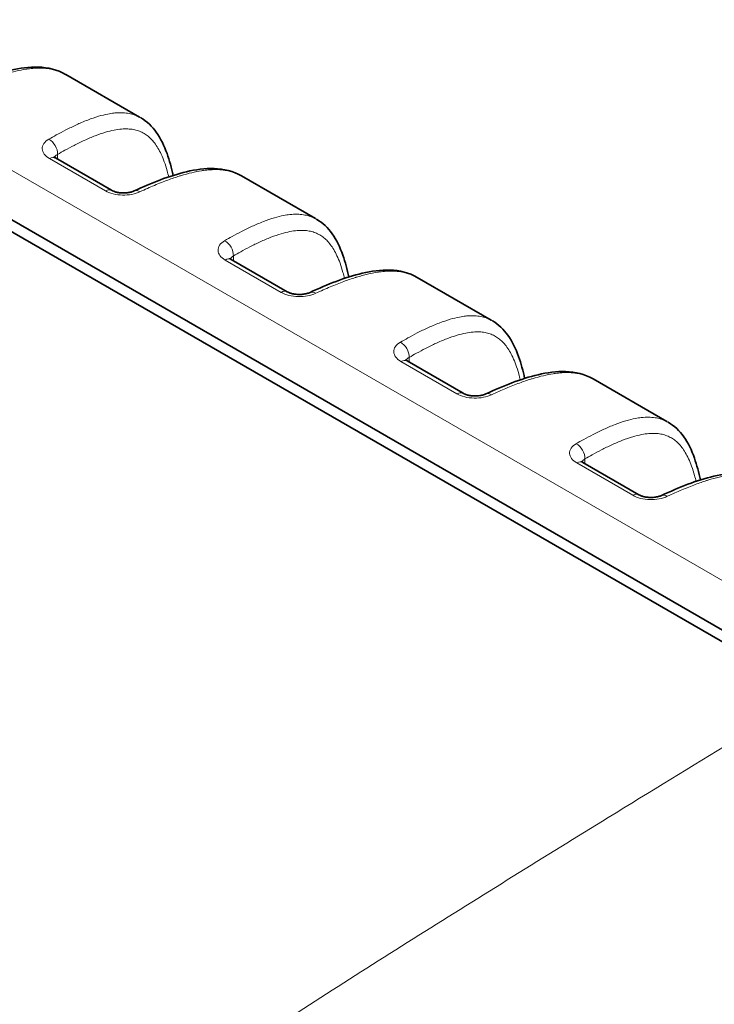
# Model space of a CAD drawing. Header units: millimetres. Extents: x 5 to 415, y 5 to 292.
# Tile 63 of 112: x 288 to 299, y 243 to 259. Entities that reach past the tile are written whole.
import ezdxf

# ---------------------------------------------------------------- set-up
doc = ezdxf.new("R2010")
doc.units = ezdxf.units.MM
doc.layers.add('Sichtbar (ISO)', color=7, linetype='Continuous', lineweight=35)
doc.layers.add('Sichtbar schmal (ISO)', color=7, linetype='Continuous', lineweight=18)

msp = doc.modelspace()

# ---------------------------------------------------------------- linework, layer by layer
at = {"layer": 'Sichtbar (ISO)'}
for p, q in [((262.5148717, 270.02672333), (300.69884924, 247.98119362)), ((300.91099129, 248.04963974), (262.72700407, 270.09517504)), ((288.70345564, 257.93879946), (289.89289218, 257.25207796)), ((288.53944854, 256.59479565), (289.44067227, 256.07447388)), ((291.53188277, 256.3058063), (292.7213193, 255.6190848)), ((291.36787566, 254.96180249), (292.2690994, 254.44148072)), ((294.36030989, 254.67281314), (295.54974643, 253.98609164)), ((294.19630279, 253.32880933), (295.09752652, 252.80848756)), ((297.18873702, 253.03981998), (298.37817355, 252.35309848)), ((297.02472991, 251.69581616), (297.92595365, 251.1754944)), ((293.41062927, 243.47028269), (293.41062927, 243.47029209))]:
    msp.add_line(p, q, dxfattribs=at)
for points, knots in [([(286.97873746, 257.69742557), (287.25827892, 257.82680171), (287.53994517, 257.94047386), (287.96738717, 258.04118709), (288.11664992, 258.0622292), (288.41711991, 258.05265057), (288.57165434, 258.01516005), (288.7027265, 257.93972783)], [0, 0, 0, 0, 0.11209835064, 0.11209835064, 0.17192853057, 0.17192853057, 0.23585380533, 0.23585380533, 0.23585380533, 0.23585380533]), ([(289.91304409, 257.24095146), (290.01158057, 257.18393963), (290.09547897, 257.10225411), (290.23535873, 256.90650416), (290.29042972, 256.78882806), (290.37418818, 256.55280578), (290.40518878, 256.43474555), (290.43085443, 256.31295718)], [0, 0, 0, 0, 0.05076612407, 0.05076612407, 0.10691553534, 0.10691553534, 0.15758040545, 0.15758040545, 0.15758040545, 0.15758040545]), ([(288.51466625, 256.61350644), (288.51466625, 256.61350644), (288.5146715, 256.61349942), (288.51480009, 256.6133326), (288.51561729, 256.61230296), (288.52035779, 256.60773999), (288.52620644, 256.60289346), (288.53636718, 256.59660636), (288.53787215, 256.59570582), (288.53944968, 256.59479499)], [0.013398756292, 0.013398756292, 0.013398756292, 0.013398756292, 0.013725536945, 0.013725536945, 0.017308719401, 0.017308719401, 0.023282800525, 0.023282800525, 0.024260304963, 0.024260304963, 0.024260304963, 0.024260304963]), ([(289.80716459, 256.06443241), (290.08670604, 256.19380855), (290.3683723, 256.3074807), (290.7958143, 256.40819393), (290.94507704, 256.42923604), (291.24554704, 256.41965741), (291.40008146, 256.38216689), (291.53115363, 256.30673466)], [0, 0, 0, 0, 0.11209835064, 0.11209835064, 0.17192853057, 0.17192853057, 0.23585380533, 0.23585380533, 0.23585380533, 0.23585380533]), ([(289.44067134, 256.07447442), (289.44993933, 256.06912374), (289.46195995, 256.063343), (289.49002943, 256.05266542), (289.50649711, 256.0476671), (289.54326862, 256.03923686), (289.56421497, 256.03589449), (289.60831066, 256.03178472), (289.63204672, 256.03117458), (289.67895414, 256.03303102), (289.7026678, 256.03565304), (289.74588101, 256.0434842), (289.76599528, 256.04880557), (289.79185327, 256.05780987), (289.80009834, 256.06116224), (289.807166, 256.06443307)], [0, 0, 0, 0, 0.00574183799, 0.00574183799, 0.011658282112, 0.011658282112, 0.018136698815, 0.018136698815, 0.025095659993, 0.025095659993, 0.032335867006, 0.032335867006, 0.039531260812, 0.039531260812, 0.043433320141, 0.043433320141, 0.043433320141, 0.043433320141]), ([(292.74147121, 255.6079583), (292.8400077, 255.55094646), (292.9239061, 255.46926095), (293.06378586, 255.273511), (293.11885684, 255.1558349), (293.20261531, 254.91981262), (293.23361591, 254.80175239), (293.25928155, 254.67996402)], [0, 0, 0, 0, 0.05076612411, 0.05076612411, 0.10691553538, 0.10691553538, 0.15758040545, 0.15758040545, 0.15758040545, 0.15758040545]), ([(291.34309337, 254.98051328), (291.34309337, 254.98051328), (291.34309862, 254.98050626), (291.34322721, 254.98033944), (291.34404441, 254.9793098), (291.34878492, 254.97474683), (291.35463357, 254.9699003), (291.36479431, 254.96361319), (291.36629927, 254.96271266), (291.36787681, 254.96180183)], [0.013398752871, 0.013398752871, 0.013398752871, 0.013398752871, 0.013725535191, 0.013725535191, 0.017308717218, 0.017308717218, 0.023282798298, 0.023282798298, 0.024260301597, 0.024260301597, 0.024260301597, 0.024260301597]), ([(292.63559171, 254.43143925), (292.91513317, 254.56081539), (293.19679942, 254.67448754), (293.62424142, 254.77520076), (293.77350417, 254.79624288), (294.07397416, 254.78666425), (294.22850859, 254.74917373), (294.35958075, 254.6737415)], [0, 0, 0, 0, 0.11209835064, 0.11209835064, 0.17192853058, 0.17192853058, 0.23585380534, 0.23585380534, 0.23585380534, 0.23585380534]), ([(292.26909847, 254.44148126), (292.27836646, 254.43613058), (292.29038707, 254.43034984), (292.31845656, 254.41967226), (292.33492424, 254.41467394), (292.37169575, 254.4062437), (292.39264209, 254.40290133), (292.43673779, 254.39879156), (292.46047384, 254.39818142), (292.50738127, 254.40003786), (292.53109492, 254.40265988), (292.57430813, 254.41049104), (292.59442241, 254.41581241), (292.62028039, 254.4248167), (292.62852546, 254.42816908), (292.63559313, 254.4314399)], [0, 0, 0, 0, 0.005741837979, 0.005741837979, 0.011658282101, 0.011658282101, 0.018136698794, 0.018136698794, 0.02509565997, 0.02509565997, 0.032335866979, 0.032335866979, 0.039531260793, 0.039531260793, 0.043433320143, 0.043433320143, 0.043433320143, 0.043433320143]), ([(295.56989834, 253.97496514), (295.66843482, 253.9179533), (295.75233322, 253.83626779), (295.89221298, 253.64051784), (295.94728397, 253.52284174), (296.03104243, 253.28681946), (296.06204303, 253.16875923), (296.08770868, 253.04697085)], [0, 0, 0, 0, 0.05076612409, 0.05076612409, 0.10691553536, 0.10691553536, 0.15758040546, 0.15758040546, 0.15758040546, 0.15758040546]), ([(294.1715205, 253.34752012), (294.1715205, 253.34752012), (294.17152575, 253.3475131), (294.17165434, 253.34734628), (294.17247154, 253.34631663), (294.17721204, 253.34175366), (294.1830607, 253.33690714), (294.19322143, 253.33062003), (294.1947264, 253.32971949), (294.19630393, 253.32880866)], [0.01339875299, 0.01339875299, 0.01339875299, 0.01339875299, 0.013725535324, 0.013725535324, 0.017308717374, 0.017308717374, 0.023282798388, 0.023282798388, 0.024260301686, 0.024260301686, 0.024260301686, 0.024260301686]), ([(295.46401884, 252.79844609), (295.74356029, 252.92782222), (296.02522655, 253.04149438), (296.45266855, 253.1422076), (296.60193129, 253.16324972), (296.90240128, 253.15367109), (297.05693571, 253.11618057), (297.18800788, 253.04074834)], [0, 0, 0, 0, 0.11209835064, 0.11209835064, 0.17192853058, 0.17192853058, 0.23585380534, 0.23585380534, 0.23585380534, 0.23585380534]), ([(295.09752559, 252.80848809), (295.10679358, 252.80313742), (295.1188142, 252.79735668), (295.14688368, 252.7866791), (295.16335136, 252.78168078), (295.20012287, 252.77325053), (295.22106922, 252.76990817), (295.26516491, 252.7657984), (295.28890097, 252.76518826), (295.33580839, 252.7670447), (295.35952205, 252.76966672), (295.40273526, 252.77749788), (295.42284953, 252.78281925), (295.44870752, 252.79182354), (295.45695259, 252.79517592), (295.46402025, 252.79844674)], [0, 0, 0, 0, 0.005741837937, 0.005741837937, 0.011658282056, 0.011658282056, 0.018136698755, 0.018136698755, 0.025095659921, 0.025095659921, 0.032335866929, 0.032335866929, 0.039531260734, 0.039531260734, 0.043433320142, 0.043433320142, 0.043433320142, 0.043433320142]), ([(298.39832546, 252.34197198), (298.49686194, 252.28496015), (298.58076034, 252.20327463), (298.7206401, 252.00752469), (298.77571109, 251.88984859), (298.85946955, 251.6538263), (298.89047016, 251.53576607), (298.9161358, 251.41397769)], [0, 0, 0, 0, 0.05076612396, 0.05076612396, 0.1069155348, 0.1069155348, 0.15758040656, 0.15758040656, 0.15758040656, 0.15758040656]), ([(296.99994762, 251.71452695), (296.99994762, 251.71452695), (296.99995287, 251.71451994), (297.00008146, 251.71435312), (297.00089866, 251.71332347), (297.00563917, 251.7087605), (297.01148782, 251.70391397), (297.02164856, 251.69762687), (297.02315352, 251.69672633), (297.02473106, 251.6958155)], [0.01339875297, 0.01339875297, 0.01339875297, 0.01339875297, 0.0137255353, 0.0137255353, 0.017308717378, 0.017308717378, 0.023282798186, 0.023282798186, 0.024260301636, 0.024260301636, 0.024260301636, 0.024260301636]), ([(298.29244596, 251.16545293), (298.57198742, 251.29482906), (298.85365367, 251.40850121), (299.28109567, 251.50921444), (299.43035842, 251.53025655), (299.73082841, 251.52067792), (299.88536284, 251.4831874), (300.016435, 251.40775518)], [0, 0, 0, 0, 0.11209835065, 0.11209835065, 0.1719285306, 0.1719285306, 0.23585380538, 0.23585380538, 0.23585380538, 0.23585380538]), ([(297.92595272, 251.17549493), (297.93522071, 251.17014426), (297.94724132, 251.16436351), (297.97531081, 251.15368594), (297.99177849, 251.14868762), (298.02855, 251.14025737), (298.04949634, 251.13691501), (298.09359204, 251.13280524), (298.11732809, 251.1321951), (298.16423552, 251.13405153), (298.18794917, 251.13667356), (298.23116238, 251.14450472), (298.25127666, 251.14982609), (298.27713464, 251.15883038), (298.28537971, 251.16218276), (298.29244738, 251.16545358)], [0, 0, 0, 0, 0.005741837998, 0.005741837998, 0.011658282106, 0.011658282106, 0.018136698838, 0.018136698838, 0.025095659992, 0.025095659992, 0.032335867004, 0.032335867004, 0.039531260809, 0.039531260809, 0.043433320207, 0.043433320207, 0.043433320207, 0.043433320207])]:
    msp.add_open_spline(points, degree=3, knots=knots, dxfattribs=at)
for points in [[(288.70272728, 257.93972816), (288.70304369, 257.93954605), (288.70336007, 257.93936362), (288.70367641, 257.93918088)], [(289.91275295, 257.24111979), (289.91285011, 257.24106365), (289.91294726, 257.24100748), (289.91304441, 257.24095127)], [(291.53115441, 256.306735), (291.53147082, 256.30655289), (291.5317872, 256.30637046), (291.53210353, 256.30618772)], [(292.74118008, 255.60812663), (292.74127723, 255.60807049), (292.74137439, 255.60801432), (292.74147154, 255.60795811)], [(294.35958153, 254.67374184), (294.35989794, 254.67355973), (294.36021432, 254.6733773), (294.36053066, 254.67319456)], [(295.5696072, 253.97513347), (295.56970436, 253.97507733), (295.56980151, 253.97502116), (295.56989866, 253.97496495)], [(297.18800866, 253.04074868), (297.18832507, 253.04056656), (297.18864144, 253.04038414), (297.18895778, 253.0402014)], [(298.39803433, 252.34214031), (298.39813148, 252.34208417), (298.39822863, 252.342028), (298.39832578, 252.34197179)]]:
    msp.add_open_spline(points, degree=3, dxfattribs=at)
at = {"layer": 'Sichtbar schmal (ISO)'}
for p, q in [((301.58065841, 248.4595262), (263.39668315, 270.50507318)), ((288.57366229, 256.65213708), (288.57366229, 256.57504233)), ((288.44149974, 256.58607055), (289.34272348, 256.06574878)), ((291.26992687, 254.95307739), (292.1711506, 254.43275562)), ((291.40208941, 255.01914393), (291.40208941, 254.94204917)), ((294.09835399, 253.32008423), (294.99957773, 252.79976246)), ((294.23051654, 253.38615077), (294.23051654, 253.30905601)), ((297.05894367, 251.75315761), (297.05894365, 251.67606285)), ((296.92678112, 251.68709106), (297.82800485, 251.1667693)), ((293.35925824, 243.43755583), (293.35925824, 243.43756577))]:
    msp.add_line(p, q, dxfattribs=at)
for centre, major_axis, ratio, start_param, end_param in [((288.42503332, 256.72940162), (0.10006754, -0.17316607), 0.6358891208, 0.7865196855, 2.3545991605), ((288.43944854, 256.42159057), (0.1, 0.17320508), 0.5773502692, 0, 0.7706378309), ((289.34067227, 255.9012688), (0.1, 0.17320508), 0.5773502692, 0, 0.7706374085), ((289.89116723, 255.88292881), (-0.08400262, 0.18150361), 0.575538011, 5.5511292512, 6.2831855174), ((291.25346045, 255.09640846), (0.10006754, -0.17316607), 0.6358891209, 0.7865197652, 2.3545991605), ((291.26787566, 254.78859741), (0.1, 0.17320508), 0.5773502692, 0, 0.7706378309), ((292.1690994, 254.26827564), (0.1, 0.17320508), 0.5773502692, 0, 0.7706374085), ((292.71959435, 254.24993565), (-0.08400262, 0.18150361), 0.575538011, 5.5511292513, 6.2831855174), ((294.08188757, 253.4634153), (0.10006754, -0.17316607), 0.6358891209, 0.7865197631, 2.3545991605), ((294.09630279, 253.15560424), (0.1, 0.17320508), 0.5773502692, 0, 0.7706378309), ((294.99752652, 252.63528248), (0.1, 0.17320508), 0.5773502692, 0, 0.7706374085), ((295.54802148, 252.61694249), (-0.08400262, 0.18150361), 0.575538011, 5.5511292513, 6.2831855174), ((296.91031471, 251.83042214), (0.10006755, -0.17316606), 0.6358890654, 0.7865197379, 2.3545991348), ((296.92472991, 251.52261108), (0.1, 0.17320508), 0.5773502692, 0, 0.7706378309), ((297.82595365, 251.00228932), (0.1, 0.17320508), 0.5773502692, 0, 0.7706374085), ((298.37644861, 250.98394933), (-0.08400263, 0.1815036), 0.5755379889, 5.5511291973, 6.2831854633)]:
    msp.add_ellipse(centre, major_axis=major_axis, ratio=ratio, start_param=start_param, end_param=end_param, dxfattribs=at)
for points, knots in [([(287.0700814, 257.68323962), (287.15169065, 257.72122062), (287.22901901, 257.75551793), (287.3017939, 257.78619734), (287.37977168, 257.81907012), (287.4525193, 257.84778208), (287.519711, 257.87259453), (287.58605712, 257.89709473), (287.64698325, 257.9177926), (287.70219079, 257.93513502), (287.70924613, 257.93735132), (287.71620859, 257.93951343), (287.72308236, 257.94162395), (287.7904779, 257.96231709), (287.84933826, 257.9781094), (287.90355478, 257.99090793), (287.96003008, 258.00423967), (288.01147745, 258.01434966), (288.06218463, 258.022233), (288.07274746, 258.02387518), (288.08327771, 258.02541633), (288.0938122, 258.02685725), (288.12980872, 258.03178089), (288.16575557, 258.03553083), (288.20202967, 258.03788557), (288.24291117, 258.0405394), (288.28421609, 258.04143544), (288.32631026, 258.03991202), (288.36293969, 258.03858638), (288.40017021, 258.03542792), (288.43805494, 258.02971994), (288.44099381, 258.02927714), (288.44393652, 258.02881884), (288.44688304, 258.02834463), (288.47763381, 258.02339566), (288.50869525, 258.01674039), (288.53991011, 258.0079192), (288.57117249, 257.99908459), (288.60259049, 257.98807594), (288.63390708, 257.97440591), (288.65694617, 257.96434911), (288.67992982, 257.9528495), (288.70272728, 257.93972816)], [0, 0, 0, 0, 0.03195397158, 0.03195397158, 0.03195397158, 0.06619242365, 0.06619242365, 0.06619242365, 0.1, 0.1, 0.1, 0.1043204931, 0.1043204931, 0.1043204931, 0.14668184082, 0.14668184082, 0.14668184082, 0.19080804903, 0.19080804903, 0.19080804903, 0.2, 0.2, 0.2, 0.23140902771, 0.23140902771, 0.23140902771, 0.26680750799, 0.26680750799, 0.26680750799, 0.29761048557, 0.29761048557, 0.29761048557, 0.3, 0.3, 0.3, 0.32493772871, 0.32493772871, 0.32493772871, 0.34991342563, 0.34991342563, 0.34991342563, 0.3682876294, 0.3682876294, 0.3682876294, 0.3682876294]), ([(288.43237462, 256.89671927), (288.47271799, 256.91997457), (288.51276824, 256.94256575), (288.55273682, 256.96455516), (288.60312389, 256.99227649), (288.65338121, 257.01904445), (288.70392681, 257.04489638), (288.76067421, 257.07392026), (288.81778565, 257.10179661), (288.87582569, 257.12835512), (288.90371656, 257.14111769), (288.93182181, 257.15357348), (288.96019701, 257.16566937), (288.99255628, 257.1794636), (289.02527279, 257.19278774), (289.05801921, 257.20539602), (289.11692194, 257.2280752), (289.17591529, 257.24839068), (289.23302686, 257.26518501), (289.28490817, 257.28044133), (289.33522898, 257.29278286), (289.38252542, 257.30188568), (289.41678057, 257.30847853), (289.44945051, 257.313387), (289.48001752, 257.3167377), (289.49087327, 257.31792769), (289.50147159, 257.31892393), (289.51183747, 257.3197411), (289.55251235, 257.32294763), (289.58961126, 257.32344329), (289.62456001, 257.32177255), (289.65969156, 257.32009307), (289.69266028, 257.3162334), (289.7247468, 257.31013922), (289.75527969, 257.30434012), (289.78502233, 257.2965188), (289.81482966, 257.28605773), (289.82071057, 257.28399379), (289.82659295, 257.28182488), (289.83248195, 257.27954391), (289.85385391, 257.27126597), (289.87523813, 257.26154342), (289.8964628, 257.25018301), (289.90190427, 257.24727048), (289.90733527, 257.24425016), (289.91275295, 257.24111979)], [0, 0, 0, 0, 0.02550670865, 0.02550670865, 0.02550670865, 0.05766217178, 0.05766217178, 0.05766217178, 0.09376301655, 0.09376301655, 0.09376301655, 0.11111111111, 0.11111111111, 0.11111111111, 0.13089499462, 0.13089499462, 0.13089499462, 0.16648132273, 0.16648132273, 0.16648132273, 0.1988086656, 0.1988086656, 0.1988086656, 0.22222222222, 0.22222222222, 0.22222222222, 0.23053745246, 0.23053745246, 0.23053745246, 0.26316574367, 0.26316574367, 0.26316574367, 0.29596468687, 0.29596468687, 0.29596468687, 0.32717551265, 0.32717551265, 0.32717551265, 0.33333333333, 0.33333333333, 0.33333333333, 0.35568087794, 0.35568087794, 0.35568087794, 0.36141023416, 0.36141023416, 0.36141023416, 0.36141023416]), ([(288.57366229, 256.65213708), (288.61282411, 256.67476759), (288.65194667, 256.6969004), (288.69101379, 256.71845886), (288.74003846, 256.74551221), (288.78897582, 256.77166112), (288.83778183, 256.79671917), (288.89325279, 256.82519916), (288.94855406, 256.85227001), (289.00358678, 256.87757794), (289.06200829, 256.90444426), (289.12012715, 256.92932385), (289.17775463, 256.95165622), (289.23342908, 256.97323172), (289.28864489, 256.99242973), (289.34312895, 257.00859196), (289.39023526, 257.02256565), (289.43679457, 257.03427006), (289.48255041, 257.04319404), (289.52291656, 257.05106685), (289.56265737, 257.05677568), (289.60154276, 257.05994455), (289.6364207, 257.06278684), (289.67061044, 257.06358571), (289.7039198, 257.06208872), (289.73471953, 257.06070451), (289.76476654, 257.05735737), (289.79390551, 257.05189603), (289.82152715, 257.04671907), (289.84833285, 257.03964238), (289.87420576, 257.03060288), (289.89929604, 257.02183682), (289.92350911, 257.01122491), (289.9467676, 256.99878192), (289.96985755, 256.98642909), (289.99200671, 256.97227162), (290.0131772, 256.95639326), (290.03473861, 256.9402217), (290.05528487, 256.92226511), (290.07481803, 256.90267054), (290.09522251, 256.88220193), (290.11452149, 256.85994595), (290.13275948, 256.83611059), (290.15226495, 256.81061877), (290.17055684, 256.78332041), (290.18772689, 256.75448374), (290.20648612, 256.72297809), (290.22390623, 256.68963619), (290.24013257, 256.65478603), (290.25814913, 256.61609095), (290.27469398, 256.57553645), (290.28997152, 256.53350567), (290.30707704, 256.48644584), (290.32259385, 256.43753531), (290.33678505, 256.38719841), (290.34573053, 256.35546832), (290.3541493, 256.32317146), (290.36209686, 256.29038656)], [0, 0, 0, 0, 0.02672857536, 0.02672857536, 0.02672857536, 0.0602698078, 0.0602698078, 0.0602698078, 0.09839142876, 0.09839142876, 0.09839142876, 0.13886048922, 0.13886048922, 0.13886048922, 0.17795802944, 0.17795802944, 0.17795802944, 0.21176133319, 0.21176133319, 0.21176133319, 0.24158286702, 0.24158286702, 0.24158286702, 0.2683310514, 0.2683310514, 0.2683310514, 0.29306395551, 0.29306395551, 0.29306395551, 0.3165089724, 0.3165089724, 0.3165089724, 0.33924479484, 0.33924479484, 0.33924479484, 0.36181586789, 0.36181586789, 0.36181586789, 0.38480371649, 0.38480371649, 0.38480371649, 0.40881697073, 0.40881697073, 0.40881697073, 0.43449904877, 0.43449904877, 0.43449904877, 0.46255813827, 0.46255813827, 0.46255813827, 0.49371292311, 0.49371292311, 0.49371292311, 0.52859542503, 0.52859542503, 0.52859542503, 0.55058376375, 0.55058376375, 0.55058376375, 0.55058376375]), ([(288.52591659, 256.60356168), (288.52687416, 256.60621648), (288.52976983, 256.61283975), (288.53631685, 256.62302862), (288.54622428, 256.63376113), (288.55859976, 256.64360149), (288.56838168, 256.64941999), (288.57366229, 256.65213708)], [0.64121296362, 0.64121296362, 0.64121296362, 0.64121296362, 0.69119994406, 0.76762371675, 0.84444258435, 0.92145451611, 1, 1, 1, 1]), ([(289.89850853, 256.05024646), (289.98011777, 256.08822746), (290.05744614, 256.12252476), (290.13022103, 256.15320418), (290.2081988, 256.18607695), (290.28094643, 256.21478892), (290.34813812, 256.23960137), (290.41448424, 256.26410157), (290.47541037, 256.28479944), (290.53061792, 256.30214186), (290.53767325, 256.30435816), (290.54463572, 256.30652026), (290.55150948, 256.30863079), (290.61890503, 256.32932393), (290.67776538, 256.34511624), (290.73198191, 256.35791477), (290.7884572, 256.37124651), (290.83990457, 256.3813565), (290.89061175, 256.38923984), (290.90117459, 256.39088202), (290.91170483, 256.39242317), (290.92223933, 256.39386409), (290.95823585, 256.39878773), (290.99418269, 256.40253766), (291.0304568, 256.40489241), (291.07133829, 256.40754624), (291.11264322, 256.40844228), (291.15473739, 256.40691886), (291.19136681, 256.40559322), (291.22859734, 256.40243475), (291.26648206, 256.39672677), (291.26942094, 256.39628398), (291.27236365, 256.39582568), (291.27531017, 256.39535147), (291.30606093, 256.3904025), (291.33712238, 256.38374722), (291.36833723, 256.37492604), (291.39959962, 256.36609143), (291.43101761, 256.35508277), (291.4623342, 256.34141275), (291.4853733, 256.33135595), (291.50835695, 256.31985634), (291.53115441, 256.306735)], [0, 0, 0, 0, 0.03195397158, 0.03195397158, 0.03195397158, 0.06619242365, 0.06619242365, 0.06619242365, 0.1, 0.1, 0.1, 0.1043204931, 0.1043204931, 0.1043204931, 0.14668184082, 0.14668184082, 0.14668184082, 0.19080804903, 0.19080804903, 0.19080804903, 0.2, 0.2, 0.2, 0.23140902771, 0.23140902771, 0.23140902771, 0.26680750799, 0.26680750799, 0.26680750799, 0.29761048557, 0.29761048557, 0.29761048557, 0.3, 0.3, 0.3, 0.32493772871, 0.32493772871, 0.32493772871, 0.34991342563, 0.34991342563, 0.34991342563, 0.3682876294, 0.3682876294, 0.3682876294, 0.3682876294]), ([(291.26080175, 255.26372611), (291.30114512, 255.28698141), (291.34119537, 255.30957259), (291.38116395, 255.331562), (291.43155101, 255.35928332), (291.48180833, 255.38605129), (291.53235394, 255.41190322), (291.58910134, 255.4409271), (291.64621277, 255.46880345), (291.70425281, 255.49536196), (291.73214368, 255.50812453), (291.76024893, 255.52058032), (291.78862413, 255.53267621), (291.82098341, 255.54647044), (291.85369991, 255.55979457), (291.88644633, 255.57240285), (291.94534907, 255.59508204), (292.00434241, 255.61539752), (292.06145398, 255.63219185), (292.1133353, 255.64744817), (292.16365611, 255.6597897), (292.21095255, 255.66889252), (292.24520769, 255.67548537), (292.27787763, 255.68039383), (292.30844464, 255.68374454), (292.3193004, 255.68493453), (292.32989871, 255.68593077), (292.34026459, 255.68674794), (292.38093947, 255.68995447), (292.41803838, 255.69045013), (292.45298714, 255.68877939), (292.48811869, 255.68709991), (292.5210874, 255.68324024), (292.55317392, 255.67714606), (292.58370682, 255.67134696), (292.61344945, 255.66352564), (292.64325678, 255.65306457), (292.6491377, 255.65100063), (292.65502008, 255.64883172), (292.66090907, 255.64655075), (292.68228103, 255.63827281), (292.70366526, 255.62855026), (292.72488992, 255.61718985), (292.7303314, 255.61427732), (292.73576239, 255.611257), (292.74118008, 255.60812663)], [0, 0, 0, 0, 0.02550670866, 0.02550670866, 0.02550670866, 0.05766217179, 0.05766217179, 0.05766217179, 0.09376301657, 0.09376301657, 0.09376301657, 0.11111111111, 0.11111111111, 0.11111111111, 0.13089499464, 0.13089499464, 0.13089499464, 0.16648132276, 0.16648132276, 0.16648132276, 0.19880866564, 0.19880866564, 0.19880866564, 0.22222222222, 0.22222222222, 0.22222222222, 0.23053745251, 0.23053745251, 0.23053745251, 0.26316574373, 0.26316574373, 0.26316574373, 0.29596468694, 0.29596468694, 0.29596468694, 0.32717551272, 0.32717551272, 0.32717551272, 0.33333333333, 0.33333333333, 0.33333333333, 0.35568087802, 0.35568087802, 0.35568087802, 0.36141023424, 0.36141023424, 0.36141023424, 0.36141023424]), ([(291.40208941, 255.01914393), (291.44125124, 255.04177443), (291.4803738, 255.06390724), (291.51944092, 255.08546571), (291.56846558, 255.11251906), (291.61740295, 255.13866796), (291.66620896, 255.16372602), (291.72167991, 255.192206), (291.77698118, 255.21927686), (291.83201391, 255.24458478), (291.89043541, 255.2714511), (291.94855427, 255.2963307), (292.00618175, 255.31866306), (292.06185621, 255.34023857), (292.11707202, 255.35943657), (292.17155607, 255.3755988), (292.21866238, 255.38957249), (292.26522169, 255.4012769), (292.31097753, 255.41020088), (292.35134368, 255.41807369), (292.3910845, 255.42378252), (292.42996989, 255.42695139), (292.46484783, 255.42979368), (292.49903757, 255.43059255), (292.53234692, 255.42909556), (292.56314666, 255.42771136), (292.59319367, 255.42436421), (292.62233263, 255.41890287), (292.64995428, 255.41372592), (292.67675998, 255.40664922), (292.70263289, 255.39760972), (292.72772317, 255.38884366), (292.75193624, 255.37823175), (292.77519473, 255.36578876), (292.79828468, 255.35343593), (292.82043384, 255.33927846), (292.84160433, 255.3234001), (292.86316573, 255.30722854), (292.883712, 255.28927195), (292.90324516, 255.26967739), (292.92364963, 255.24920877), (292.94294861, 255.2269528), (292.96118661, 255.20311743), (292.98069207, 255.17762561), (292.99898397, 255.15032725), (293.01615402, 255.12149058), (293.03491324, 255.08998493), (293.05233336, 255.05664303), (293.0685597, 255.02179288), (293.08657626, 254.98309779), (293.1031211, 254.94254329), (293.11839865, 254.90051251), (293.13550417, 254.85345268), (293.15102097, 254.80454215), (293.16521218, 254.75420525), (293.17415766, 254.72247516), (293.18257642, 254.6901783), (293.19052399, 254.6573934)], [0, 0, 0, 0, 0.02672857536, 0.02672857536, 0.02672857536, 0.0602698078, 0.0602698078, 0.0602698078, 0.09839142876, 0.09839142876, 0.09839142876, 0.13886048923, 0.13886048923, 0.13886048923, 0.17795802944, 0.17795802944, 0.17795802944, 0.21176133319, 0.21176133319, 0.21176133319, 0.24158286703, 0.24158286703, 0.24158286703, 0.2683310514, 0.2683310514, 0.2683310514, 0.29306395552, 0.29306395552, 0.29306395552, 0.3165089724, 0.3165089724, 0.3165089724, 0.33924479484, 0.33924479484, 0.33924479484, 0.36181586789, 0.36181586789, 0.36181586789, 0.3848037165, 0.3848037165, 0.3848037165, 0.40881697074, 0.40881697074, 0.40881697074, 0.43449904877, 0.43449904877, 0.43449904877, 0.46255813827, 0.46255813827, 0.46255813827, 0.49371292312, 0.49371292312, 0.49371292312, 0.52859542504, 0.52859542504, 0.52859542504, 0.55058376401, 0.55058376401, 0.55058376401, 0.55058376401]), ([(291.35434371, 254.97056853), (291.35530128, 254.97322333), (291.35819695, 254.9798466), (291.36474398, 254.99003548), (291.3746514, 255.00076799), (291.38702689, 255.01060836), (291.39680879, 255.01642684), (291.40208941, 255.01914394)], [0.64121285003, 0.64121285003, 0.64121285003, 0.64121285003, 0.69119994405, 0.76762371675, 0.84444258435, 0.92145451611, 1, 1, 1, 1]), ([(292.72693565, 254.4172533), (292.8085449, 254.4552343), (292.88587326, 254.4895316), (292.95864815, 254.52021102), (293.03662593, 254.55308379), (293.10937355, 254.58179576), (293.17656525, 254.60660821), (293.24291137, 254.63110841), (293.3038375, 254.65180628), (293.35904504, 254.66914869), (293.36610038, 254.671365), (293.37306284, 254.6735271), (293.37993661, 254.67563762), (293.44733215, 254.69633077), (293.5061925, 254.71212308), (293.56040903, 254.72492161), (293.61688433, 254.73825335), (293.6683317, 254.74836334), (293.71903887, 254.75624668), (293.72960171, 254.75788886), (293.74013196, 254.75943), (293.75066645, 254.76087092), (293.78666297, 254.76579457), (293.82260982, 254.7695445), (293.85888392, 254.77189924), (293.89976542, 254.77455307), (293.94107034, 254.77544912), (293.98316451, 254.7739257), (294.01979393, 254.77260005), (294.05702446, 254.76944159), (294.09490919, 254.76373361), (294.09784806, 254.76329082), (294.10079077, 254.76283251), (294.10373729, 254.76235831), (294.13448806, 254.75740934), (294.1655495, 254.75075406), (294.19676436, 254.74193288), (294.22802674, 254.73309827), (294.25944474, 254.72208961), (294.29076133, 254.70841959), (294.31380042, 254.69836278), (294.33678407, 254.68686318), (294.35958153, 254.67374184)], [0, 0, 0, 0, 0.03195397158, 0.03195397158, 0.03195397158, 0.06619242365, 0.06619242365, 0.06619242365, 0.1, 0.1, 0.1, 0.10432049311, 0.10432049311, 0.10432049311, 0.14668184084, 0.14668184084, 0.14668184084, 0.19080804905, 0.19080804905, 0.19080804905, 0.2, 0.2, 0.2, 0.23140902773, 0.23140902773, 0.23140902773, 0.26680750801, 0.26680750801, 0.26680750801, 0.29761048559, 0.29761048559, 0.29761048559, 0.3, 0.3, 0.3, 0.32493772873, 0.32493772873, 0.32493772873, 0.34991342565, 0.34991342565, 0.34991342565, 0.36828762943, 0.36828762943, 0.36828762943, 0.36828762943]), ([(294.08922887, 253.63073294), (294.12957224, 253.65398825), (294.16962249, 253.67657943), (294.20959107, 253.69856884), (294.25997814, 253.72629016), (294.31023546, 253.75305813), (294.36078106, 253.77891005), (294.41752846, 253.80793394), (294.4746399, 253.83581029), (294.53267994, 253.8623688), (294.56057081, 253.87513137), (294.58867606, 253.88758716), (294.61705126, 253.89968305), (294.64941053, 253.91347728), (294.68212704, 253.92680141), (294.71487346, 253.93940969), (294.77377619, 253.96208888), (294.83276954, 253.98240436), (294.88988111, 253.99919869), (294.94176242, 254.014455), (294.99208323, 254.02679654), (295.03937967, 254.03589936), (295.07363482, 254.04249221), (295.10630476, 254.04740067), (295.13687177, 254.05075138), (295.14772752, 254.05194137), (295.15832584, 254.0529376), (295.16869172, 254.05375478), (295.2093666, 254.05696131), (295.2464655, 254.05745697), (295.28141426, 254.05578623), (295.31654581, 254.05410675), (295.34951453, 254.05024708), (295.38160104, 254.0441529), (295.41213394, 254.0383538), (295.44187658, 254.03053248), (295.47168391, 254.02007141), (295.47756482, 254.01800747), (295.4834472, 254.01583856), (295.4893362, 254.01355759), (295.51070816, 254.00527965), (295.53209238, 253.9955571), (295.55331705, 253.98419669), (295.55875852, 253.98128416), (295.56418952, 253.97826384), (295.5696072, 253.97513347)], [0, 0, 0, 0, 0.02550670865, 0.02550670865, 0.02550670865, 0.05766217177, 0.05766217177, 0.05766217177, 0.09376301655, 0.09376301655, 0.09376301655, 0.11111111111, 0.11111111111, 0.11111111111, 0.13089499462, 0.13089499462, 0.13089499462, 0.16648132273, 0.16648132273, 0.16648132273, 0.1988086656, 0.1988086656, 0.1988086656, 0.22222222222, 0.22222222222, 0.22222222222, 0.23053745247, 0.23053745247, 0.23053745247, 0.26316574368, 0.26316574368, 0.26316574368, 0.29596468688, 0.29596468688, 0.29596468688, 0.32717551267, 0.32717551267, 0.32717551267, 0.33333333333, 0.33333333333, 0.33333333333, 0.35568087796, 0.35568087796, 0.35568087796, 0.36141023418, 0.36141023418, 0.36141023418, 0.36141023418]), ([(294.23051654, 253.38615077), (294.26967836, 253.40878127), (294.30880092, 253.43091408), (294.34786804, 253.45247255), (294.39689271, 253.4795259), (294.44583007, 253.5056748), (294.49463608, 253.53073286), (294.55010704, 253.55921284), (294.60540831, 253.58628369), (294.66044103, 253.61159162), (294.71886254, 253.63845794), (294.7769814, 253.66333753), (294.83460888, 253.6856699), (294.89028333, 253.7072454), (294.94549914, 253.72644341), (294.9999832, 253.74260564), (295.04708951, 253.75657933), (295.09364882, 253.76828374), (295.13940466, 253.77720772), (295.17977081, 253.78508053), (295.21951162, 253.79078936), (295.25839701, 253.79395823), (295.29327495, 253.79680052), (295.32746469, 253.79759939), (295.36077405, 253.7961024), (295.39157378, 253.79471819), (295.4216208, 253.79137105), (295.45075976, 253.78590971), (295.4783814, 253.78073275), (295.5051871, 253.77365606), (295.53106001, 253.76461656), (295.55615029, 253.7558505), (295.58036336, 253.74523859), (295.60362185, 253.7327956), (295.62671181, 253.72044277), (295.64886096, 253.7062853), (295.67003145, 253.69040694), (295.69159286, 253.67423538), (295.71213912, 253.65627879), (295.73167229, 253.63668422), (295.75207676, 253.61621561), (295.77137574, 253.59395963), (295.78961373, 253.57012427), (295.8091192, 253.54463245), (295.82741109, 253.51733409), (295.84458114, 253.48849742), (295.86334037, 253.45699177), (295.88076048, 253.42364986), (295.89698683, 253.38879971), (295.91500338, 253.35010463), (295.93154823, 253.30955013), (295.94682577, 253.26751934), (295.96393129, 253.22045952), (295.9794481, 253.17154899), (295.9936393, 253.12121208), (296.00258479, 253.08948199), (296.01100355, 253.05718514), (296.01895112, 253.02440024)], [0, 0, 0, 0, 0.02672857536, 0.02672857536, 0.02672857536, 0.0602698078, 0.0602698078, 0.0602698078, 0.09839142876, 0.09839142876, 0.09839142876, 0.13886048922, 0.13886048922, 0.13886048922, 0.17795802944, 0.17795802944, 0.17795802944, 0.21176133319, 0.21176133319, 0.21176133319, 0.24158286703, 0.24158286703, 0.24158286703, 0.2683310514, 0.2683310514, 0.2683310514, 0.29306395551, 0.29306395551, 0.29306395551, 0.3165089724, 0.3165089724, 0.3165089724, 0.33924479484, 0.33924479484, 0.33924479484, 0.36181586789, 0.36181586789, 0.36181586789, 0.38480371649, 0.38480371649, 0.38480371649, 0.40881697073, 0.40881697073, 0.40881697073, 0.43449904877, 0.43449904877, 0.43449904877, 0.46255813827, 0.46255813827, 0.46255813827, 0.49371292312, 0.49371292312, 0.49371292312, 0.52859542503, 0.52859542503, 0.52859542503, 0.550583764, 0.550583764, 0.550583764, 0.550583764]), ([(294.18277083, 253.33757537), (294.1837284, 253.34023017), (294.18662408, 253.34685344), (294.19317111, 253.35704232), (294.20307852, 253.36777483), (294.21545402, 253.3776152), (294.2252359, 253.38343367), (294.23051654, 253.38615077)], [0.64121285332, 0.64121285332, 0.64121285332, 0.64121285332, 0.69119994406, 0.76762371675, 0.84444258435, 0.92145451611, 1, 1, 1, 1]), ([(295.55536278, 252.78426013), (295.63697202, 252.82224114), (295.71430039, 252.85653844), (295.78707528, 252.88721786), (295.86505305, 252.92009063), (295.93780068, 252.9488026), (296.00499237, 252.97361505), (296.07133849, 252.99811524), (296.13226462, 253.01881312), (296.18747217, 253.03615553), (296.1945275, 253.03837183), (296.20148997, 253.04053394), (296.20836373, 253.04264446), (296.27575928, 253.06333761), (296.33461963, 253.07912992), (296.38883616, 253.09192844), (296.44531145, 253.10526019), (296.49675882, 253.11537018), (296.547466, 253.12325351), (296.55802884, 253.1248957), (296.56855908, 253.12643684), (296.57909358, 253.12787776), (296.6150901, 253.13280141), (296.65103694, 253.13655134), (296.68731105, 253.13890608), (296.72819254, 253.14155991), (296.76949747, 253.14245596), (296.81159164, 253.14093254), (296.84822106, 253.13960689), (296.88545159, 253.13644843), (296.92333631, 253.13074045), (296.92627518, 253.13029766), (296.9292179, 253.12983935), (296.93216441, 253.12936515), (296.96291518, 253.12441618), (296.99397662, 253.1177609), (297.02519148, 253.10893972), (297.05645387, 253.10010511), (297.08787186, 253.08909645), (297.11918845, 253.07542643), (297.14222755, 253.06536962), (297.1652112, 253.05387002), (297.18800866, 253.04074868)], [0, 0, 0, 0, 0.03195397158, 0.03195397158, 0.03195397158, 0.06619242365, 0.06619242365, 0.06619242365, 0.1, 0.1, 0.1, 0.10432049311, 0.10432049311, 0.10432049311, 0.14668184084, 0.14668184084, 0.14668184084, 0.19080804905, 0.19080804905, 0.19080804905, 0.2, 0.2, 0.2, 0.23140902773, 0.23140902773, 0.23140902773, 0.26680750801, 0.26680750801, 0.26680750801, 0.29761048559, 0.29761048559, 0.29761048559, 0.3, 0.3, 0.3, 0.32493772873, 0.32493772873, 0.32493772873, 0.34991342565, 0.34991342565, 0.34991342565, 0.36828762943, 0.36828762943, 0.36828762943, 0.36828762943]), ([(296.917656, 251.99773978), (296.95799937, 252.02099508), (296.99804962, 252.04358627), (297.0380182, 252.06557568), (297.08840526, 252.093297), (297.13866258, 252.12006496), (297.18920818, 252.14591689), (297.24595559, 252.17494078), (297.30306702, 252.20281712), (297.36110706, 252.22937564), (297.38899793, 252.24213821), (297.41710318, 252.254594), (297.44547839, 252.26668989), (297.47783766, 252.28048412), (297.51055416, 252.29380825), (297.54330058, 252.30641653), (297.60220332, 252.32909572), (297.66119666, 252.34941119), (297.71830823, 252.36620553), (297.77018955, 252.38146184), (297.82051035, 252.39380337), (297.8678068, 252.40290619), (297.90206195, 252.40949905), (297.93473188, 252.41440751), (297.9652989, 252.41775821), (297.97615465, 252.4189482), (297.98675296, 252.41994444), (297.99711884, 252.42076162), (298.03779372, 252.42396815), (298.07489263, 252.42446381), (298.10984139, 252.42279307), (298.14497294, 252.42111359), (298.17794165, 252.41725391), (298.21002817, 252.41115974), (298.24056107, 252.40536063), (298.2703037, 252.39753932), (298.30011103, 252.38707825), (298.30599195, 252.3850143), (298.31187433, 252.38284539), (298.31776333, 252.38056442), (298.33913528, 252.37228648), (298.36051951, 252.36256394), (298.38174417, 252.35120352), (298.38718565, 252.348291), (298.39261664, 252.34527068), (298.39803433, 252.34214031)], [0, 0, 0, 0, 0.02550670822, 0.02550670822, 0.02550670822, 0.05766217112, 0.05766217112, 0.05766217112, 0.09376301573, 0.09376301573, 0.09376301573, 0.11111111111, 0.11111111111, 0.11111111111, 0.13089499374, 0.13089499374, 0.13089499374, 0.16648132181, 0.16648132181, 0.16648132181, 0.19880866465, 0.19880866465, 0.19880866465, 0.22222222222, 0.22222222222, 0.22222222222, 0.23053745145, 0.23053745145, 0.23053745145, 0.26316574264, 0.26316574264, 0.26316574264, 0.29596468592, 0.29596468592, 0.29596468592, 0.32717551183, 0.32717551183, 0.32717551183, 0.33333333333, 0.33333333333, 0.33333333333, 0.35568087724, 0.35568087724, 0.35568087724, 0.36141023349, 0.36141023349, 0.36141023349, 0.36141023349]), ([(297.05894367, 251.75315761), (297.09810549, 251.77578811), (297.18632227, 251.82569498), (297.32987744, 251.90240143), (297.49254203, 251.98202833), (297.6615577, 252.05438077), (297.82166525, 252.11004862), (297.96315092, 252.14561628), (298.08358395, 252.16291668), (298.18750561, 252.1653449), (298.27853032, 252.15520502), (298.35960907, 252.13380025), (298.4328281, 252.1017104), (298.49984623, 252.05887324), (298.56202899, 252.00452805), (298.62044304, 251.93716378), (298.67582311, 251.85451596), (298.72852964, 251.75363626), (298.77849981, 251.63115005), (298.8176563, 251.50772486), (298.83943067, 251.42419197), (298.84737823, 251.39140707)], [0, 0, 0, 0, 0.02672857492, 0.06026980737, 0.09839142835, 0.13886048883, 0.17795802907, 0.21176133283, 0.24158286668, 0.26833105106, 0.29306395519, 0.31650897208, 0.33924479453, 0.36181586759, 0.38480371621, 0.40881697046, 0.4344990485, 0.46255813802, 0.49371292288, 0.52859542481, 0.55058376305, 0.55058376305, 0.55058376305, 0.55058376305]), ([(297.01119796, 251.7045822), (297.01215553, 251.70723701), (297.0150512, 251.71386028), (297.02159823, 251.72404915), (297.03150565, 251.73478167), (297.04388114, 251.74462203), (297.05366305, 251.75044051), (297.05894366, 251.75315761)], [0.64121284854, 0.64121284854, 0.64121284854, 0.64121284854, 0.69119994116, 0.76762371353, 0.84444258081, 0.92145451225, 1, 1, 1, 1]), ([(298.3837899, 251.15126697), (298.46539915, 251.18924798), (298.54272751, 251.22354528), (298.6155024, 251.25422469), (298.69348018, 251.28709747), (298.7662278, 251.31580944), (298.8334195, 251.34062189), (298.89976562, 251.36512208), (298.96069175, 251.38581996), (299.01589929, 251.40316237), (299.02295463, 251.40537867), (299.02991709, 251.40754078), (299.03679086, 251.4096513), (299.1041864, 251.43034444), (299.16304675, 251.44613675), (299.21726328, 251.45893528), (299.27373858, 251.47226702), (299.32518595, 251.48237701), (299.37589312, 251.49026035), (299.38645596, 251.49190253), (299.39698621, 251.49344368), (299.4075207, 251.4948846), (299.44351722, 251.49980824), (299.47946407, 251.50355818), (299.51573817, 251.50591292), (299.55661967, 251.50856675), (299.59792459, 251.50946279), (299.64001876, 251.50793937), (299.67664818, 251.50661373), (299.71387871, 251.50345527), (299.75176343, 251.49774729), (299.75470231, 251.4973045), (299.75764502, 251.49684619), (299.76059154, 251.49637198), (299.79134231, 251.49142302), (299.82240375, 251.48476774), (299.85361861, 251.47594656), (299.88488099, 251.46711194), (299.91629899, 251.45610329), (299.94761558, 251.44243327), (299.97065467, 251.43237646), (299.99363832, 251.42087685), (300.01643578, 251.40775552)], [0, 0, 0, 0, 0.03195397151, 0.03195397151, 0.03195397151, 0.06619242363, 0.06619242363, 0.06619242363, 0.1, 0.1, 0.1, 0.10432049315, 0.10432049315, 0.10432049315, 0.14668184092, 0.14668184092, 0.14668184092, 0.19080804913, 0.19080804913, 0.19080804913, 0.2, 0.2, 0.2, 0.2314090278, 0.2314090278, 0.2314090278, 0.26680750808, 0.26680750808, 0.26680750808, 0.29761048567, 0.29761048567, 0.29761048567, 0.3, 0.3, 0.3, 0.32493772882, 0.32493772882, 0.32493772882, 0.34991342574, 0.34991342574, 0.34991342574, 0.36828762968, 0.36828762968, 0.36828762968, 0.36828762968]), ([(283.4707054, 236.37138492), (284.30159154, 237.06172845), (286.01403525, 238.41733264), (288.63969867, 240.32415223), (291.4242749, 242.20305955), (294.36639842, 244.08553728), (297.09102262, 245.77376452), (298.77761428, 246.80653417), (299.42933907, 247.20509808)], [0, 0, 0, 0, 0.1680604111, 0.3465795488, 0.5250986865, 0.7036178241, 0.8821369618, 1, 1, 1, 1])]:
    msp.add_open_spline(points, degree=3, knots=knots, dxfattribs=at)
for points in [[(288.44149974, 256.58607055), (288.40567024, 256.60682121), (288.34833326, 256.65608462), (288.31643519, 256.74051285), (288.34178768, 256.82705135), (288.39683923, 256.87630159), (288.43237462, 256.89671926)], [(289.89850853, 256.05024645), (289.86057768, 256.03260836), (289.77144717, 256.00477194), (289.61828833, 255.99165443), (289.46191741, 256.0119617), (289.37782987, 256.04554448), (289.34272348, 256.06574878)], [(291.26992687, 254.95307739), (291.23409737, 254.97382805), (291.17676039, 255.02309146), (291.14486232, 255.10751968), (291.17021481, 255.19405818), (291.22526636, 255.24330843), (291.26080175, 255.2637261)], [(292.72693565, 254.41725329), (292.6890048, 254.3996152), (292.5998743, 254.37177878), (292.44671545, 254.35866127), (292.29034453, 254.37896854), (292.20625699, 254.41255132), (292.1711506, 254.43275562)], [(294.09835399, 253.32008423), (294.06252449, 253.34083489), (294.00518751, 253.3900983), (293.97328944, 253.47452652), (293.99864193, 253.56106502), (294.05369348, 253.61031527), (294.08922887, 253.63073294)], [(295.55536278, 252.78426013), (295.51743193, 252.76662204), (295.42830142, 252.73878561), (295.27514258, 252.72566811), (295.11877165, 252.74597538), (295.03468412, 252.77955816), (294.99957773, 252.79976246)], [(296.92678112, 251.68709106), (296.89095162, 251.70784172), (296.83361464, 251.75710514), (296.80171656, 251.84153336), (296.82706906, 251.92807186), (296.88212061, 251.9773221), (296.917656, 251.99773978)], [(298.3837899, 251.15126697), (298.34585905, 251.13362888), (298.25672855, 251.10579245), (298.1035697, 251.09267495), (297.94719878, 251.11298221), (297.86311124, 251.146565), (297.82800485, 251.1667693)]]:
    msp.add_open_spline(points, degree=3, dxfattribs=at)

doc.saveas('drawing.dxf')
